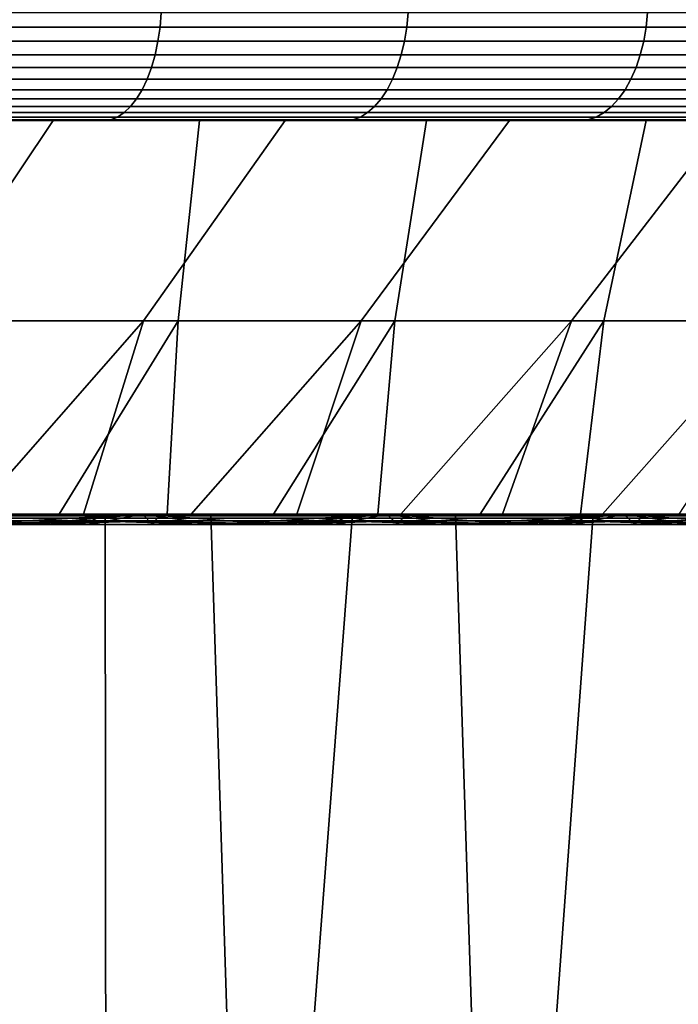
# Model space of a CAD drawing. Header units: metres. Extents: x -244 to 24, y -123 to 0.
# Tile 80 of 146: x 10.5 to 13.18, y -111.09 to -107.09. Entities that reach past the tile are written whole.
import ezdxf

# ---------------------------------------------------------------- set-up
doc = ezdxf.new("R2010")
doc.units = ezdxf.units.M
doc.layers.add('solid_10_231_103_000', color=7, linetype='CONTINUOUS')

msp = doc.modelspace()

# ---------------------------------------------------------------- linework, layer by layer
at = {"layer": 'solid_10_231_103_000'}
for points in [[(11.076105, -107.060265, 20.721935), (10.045986, -107.060265, 21.240454), (10.041327, -107.119713, 21.2306), (11.070968, -107.119713, 20.712324)], [(10.045986, -107.060265, -21.240454), (11.076105, -107.060265, -20.721935), (11.070968, -107.119713, -20.712324), (10.041327, -107.119713, -21.2306)], [(12.07954, -107.060265, 20.153496), (11.076105, -107.060265, 20.721935), (11.070968, -107.119713, 20.712324), (12.073937, -107.119713, 20.144148)], [(11.076105, -107.060265, -20.721935), (12.07954, -107.060265, -20.153496), (12.073937, -107.119713, -20.144148), (11.070968, -107.119713, -20.712324)], [(13.053875, -107.060265, 19.536505), (12.07954, -107.060265, 20.153496), (12.073937, -107.119713, 20.144148), (13.04782, -107.119713, 19.527443)], [(12.07954, -107.060265, -20.153496), (13.053875, -107.060265, -19.536505), (13.04782, -107.119713, -19.527443), (12.073937, -107.119713, -20.144148)], [(13.996762, -107.060265, 18.872448), (13.053875, -107.060265, 19.536505), (13.04782, -107.119713, 19.527443), (13.99027, -107.119713, 18.863695)], [(13.053875, -107.060265, -19.536505), (13.996762, -107.060265, -18.872448), (13.99027, -107.119713, -18.863695), (13.04782, -107.119713, -19.527443)], [(11.070968, -107.119713, 20.712324), (10.041327, -107.119713, 21.2306), (10.033634, -107.177414, 21.214336), (11.062487, -107.177414, 20.696457)], [(10.041327, -107.119713, -21.2306), (11.070968, -107.119713, -20.712324), (11.062487, -107.177414, -20.696457), (10.033634, -107.177414, -21.214336)], [(12.073937, -107.119713, 20.144148), (11.070968, -107.119713, 20.712324), (11.062487, -107.177414, 20.696457), (12.064689, -107.177414, 20.128716)], [(11.070968, -107.119713, -20.712324), (12.073937, -107.119713, -20.144148), (12.064689, -107.177414, -20.128716), (11.062487, -107.177414, -20.696457)], [(13.04782, -107.119713, 19.527443), (12.073937, -107.119713, 20.144148), (12.064689, -107.177414, 20.128716), (13.037826, -107.177414, 19.512484)], [(12.073937, -107.119713, -20.144148), (13.04782, -107.119713, -19.527443), (13.037826, -107.177414, -19.512484), (12.064689, -107.177414, -20.128716)], [(13.99027, -107.119713, 18.863695), (13.04782, -107.119713, 19.527443), (13.037826, -107.177414, 19.512484), (13.979552, -107.177414, 18.849245)], [(13.04782, -107.119713, -19.527443), (13.99027, -107.119713, -18.863695), (13.979552, -107.177414, -18.849245), (13.037826, -107.177414, -19.512484)], [(11.062487, -107.177414, 20.696457), (10.033634, -107.177414, 21.214336), (10.023022, -107.232521, 21.191898), (11.050786, -107.232521, 20.674566)], [(10.033634, -107.177414, -21.214336), (11.062487, -107.177414, -20.696457), (11.050786, -107.232521, -20.674566), (10.023022, -107.232521, -21.191898)], [(12.064689, -107.177414, 20.128716), (11.062487, -107.177414, 20.696457), (11.050786, -107.232521, 20.674566), (12.051928, -107.232521, 20.107426)], [(11.062487, -107.177414, -20.696457), (12.064689, -107.177414, -20.128716), (12.051928, -107.232521, -20.107426), (11.050786, -107.232521, -20.674566)], [(13.037826, -107.177414, 19.512484), (12.064689, -107.177414, 20.128716), (12.051928, -107.232521, 20.107426), (13.024035, -107.232521, 19.491846)], [(12.064689, -107.177414, -20.128716), (13.037826, -107.177414, -19.512484), (13.024035, -107.232521, -19.491846), (12.051928, -107.232521, -20.107426)], [(13.979552, -107.177414, 18.849245), (13.037826, -107.177414, 19.512484), (13.024035, -107.232521, 19.491846), (13.964767, -107.232521, 18.829308)], [(13.037826, -107.177414, -19.512484), (13.979552, -107.177414, -18.849245), (13.964767, -107.232521, -18.829308), (13.024035, -107.232521, -19.491846)], [(11.050786, -107.232521, 20.674566), (10.023022, -107.232521, 21.191898), (10.009644, -107.284233, 21.163614), (11.036036, -107.284233, 20.646971)], [(10.023022, -107.232521, -21.191898), (11.050786, -107.232521, -20.674566), (11.036036, -107.284233, -20.646971), (10.009644, -107.284233, -21.163614)], [(12.051928, -107.232521, 20.107426), (11.050786, -107.232521, 20.674566), (11.036036, -107.284233, 20.646971), (12.035842, -107.284233, 20.080589)], [(11.050786, -107.232521, -20.674566), (12.051928, -107.232521, -20.107426), (12.035842, -107.284233, -20.080589), (11.036036, -107.284233, -20.646971)], [(13.024035, -107.232521, 19.491846), (12.051928, -107.232521, 20.107426), (12.035842, -107.284233, 20.080589), (13.006652, -107.284233, 19.46583)], [(12.051928, -107.232521, -20.107426), (13.024035, -107.232521, -19.491846), (13.006652, -107.284233, -19.46583), (12.035842, -107.284233, -20.080589)], [(13.964767, -107.232521, 18.829308), (13.024035, -107.232521, 19.491846), (13.006652, -107.284233, 19.46583), (13.946128, -107.284233, 18.804176)], [(13.024035, -107.232521, -19.491846), (13.964767, -107.232521, -18.829308), (13.946128, -107.284233, -18.804176), (13.006652, -107.284233, -19.46583)], [(11.036036, -107.284233, 20.646971), (10.009644, -107.284233, 21.163614), (9.993696, -107.331787, 21.129896), (11.018454, -107.331787, 20.614077)], [(10.009644, -107.284233, -21.163614), (11.036036, -107.284233, -20.646971), (11.018454, -107.331787, -20.614077), (9.993696, -107.331787, -21.129896)], [(12.035842, -107.284233, 20.080589), (11.036036, -107.284233, 20.646971), (11.018454, -107.331787, 20.614077), (12.016665, -107.331787, 20.048595)], [(11.036036, -107.284233, -20.646971), (12.035842, -107.284233, -20.080589), (12.016665, -107.331787, -20.048595), (11.018454, -107.331787, -20.614077)], [(13.006652, -107.284233, 19.46583), (12.035842, -107.284233, 20.080589), (12.016665, -107.331787, 20.048595), (12.985929, -107.331787, 19.434816)], [(12.035842, -107.284233, -20.080589), (13.006652, -107.284233, -19.46583), (12.985929, -107.331787, -19.434816), (12.016665, -107.331787, -20.048595)], [(13.946128, -107.284233, 18.804176), (13.006652, -107.284233, 19.46583), (12.985929, -107.331787, 19.434816), (13.923908, -107.331787, 18.774218)], [(13.006652, -107.284233, -19.46583), (13.946128, -107.284233, -18.804176), (13.923908, -107.331787, -18.774218), (12.985929, -107.331787, -19.434816)], [(11.018454, -107.331787, 20.614077), (9.993696, -107.331787, 21.129896), (9.975411, -107.374496, 21.091236), (10.998294, -107.374496, 20.576361)], [(9.993696, -107.331787, -21.129896), (11.018454, -107.331787, -20.614077), (10.998294, -107.374496, -20.576361), (9.975411, -107.374496, -21.091236)], [(12.016665, -107.331787, 20.048595), (11.018454, -107.331787, 20.614077), (10.998294, -107.374496, 20.576361), (11.99468, -107.374496, 20.011915)], [(11.018454, -107.331787, -20.614077), (12.016665, -107.331787, -20.048595), (11.99468, -107.374496, -20.011915), (10.998294, -107.374496, -20.576361)], [(12.985929, -107.331787, 19.434816), (12.016665, -107.331787, 20.048595), (11.99468, -107.374496, 20.011915), (12.962171, -107.374496, 19.399258)], [(12.016665, -107.331787, -20.048595), (12.985929, -107.331787, -19.434816), (12.962171, -107.374496, -19.399258), (11.99468, -107.374496, -20.011915)], [(13.923908, -107.331787, 18.774218), (12.985929, -107.331787, 19.434816), (12.962171, -107.374496, 19.399258), (13.898433, -107.374496, 18.739868)], [(12.985929, -107.331787, -19.434816), (13.923908, -107.331787, -18.774218), (13.898433, -107.374496, -18.739868), (12.962171, -107.374496, -19.399258)], [(10.998294, -107.374496, 20.576361), (9.975411, -107.374496, 21.091236), (9.955058, -107.411736, 21.048201), (10.975853, -107.411736, 20.534376)], [(9.975411, -107.374496, -21.091236), (10.998294, -107.374496, -20.576361), (10.975853, -107.411736, -20.534376), (9.955058, -107.411736, -21.048201)], [(11.99468, -107.374496, 20.011915), (10.998294, -107.374496, 20.576361), (10.975853, -107.411736, 20.534376), (11.970206, -107.411736, 19.971083)], [(10.998294, -107.374496, -20.576361), (11.99468, -107.374496, -20.011915), (11.970206, -107.411736, -19.971083), (10.975853, -107.411736, -20.534376)], [(12.962171, -107.374496, 19.399258), (11.99468, -107.374496, 20.011915), (11.970206, -107.411736, 19.971083), (12.935721, -107.411736, 19.359676)], [(11.99468, -107.374496, -20.011915), (12.962171, -107.374496, -19.399258), (12.935721, -107.411736, -19.359676), (11.970206, -107.411736, -19.971083)], [(13.898433, -107.374496, 18.739868), (12.962171, -107.374496, 19.399258), (12.935721, -107.411736, 19.359676), (13.870074, -107.411736, 18.70163)], [(12.962171, -107.374496, -19.399258), (13.898433, -107.374496, -18.739868), (13.870074, -107.411736, -18.70163), (12.935721, -107.411736, -19.359676)], [(10.975853, -107.411736, 20.534376), (9.955058, -107.411736, 21.048201), (9.932932, -107.442955, 21.001419), (10.951458, -107.442955, 20.488737)], [(9.955058, -107.411736, -21.048201), (10.975853, -107.411736, -20.534376), (10.951458, -107.442955, -20.488737), (9.932932, -107.442955, -21.001419)], [(11.970206, -107.411736, 19.971083), (10.975853, -107.411736, 20.534376), (10.951458, -107.442955, 20.488737), (11.943601, -107.442955, 19.926695)], [(10.975853, -107.411736, -20.534376), (11.970206, -107.411736, -19.971083), (11.943601, -107.442955, -19.926695), (10.951458, -107.442955, -20.488737)], [(12.935721, -107.411736, 19.359676), (11.970206, -107.411736, 19.971083), (11.943601, -107.442955, 19.926695), (12.906971, -107.442955, 19.316647)], [(11.970206, -107.411736, -19.971083), (12.935721, -107.411736, -19.359676), (12.906971, -107.442955, -19.316647), (11.943601, -107.442955, -19.926695)], [(13.870074, -107.411736, 18.70163), (12.935721, -107.411736, 19.359676), (12.906971, -107.442955, 19.316647), (13.839247, -107.442955, 18.660065)], [(12.935721, -107.411736, -19.359676), (13.870074, -107.411736, -18.70163), (13.839247, -107.442955, -18.660065), (12.906971, -107.442955, -19.316647)], [(10.951458, -107.442955, 20.488737), (9.932932, -107.442955, 21.001419), (9.909356, -107.467697, 20.951574), (10.925465, -107.467697, 20.440107)], [(9.932932, -107.442955, -21.001419), (10.951458, -107.442955, -20.488737), (10.925465, -107.467697, -20.440107), (9.909356, -107.467697, -20.951574)], [(11.943601, -107.442955, 19.926695), (10.951458, -107.442955, 20.488737), (10.925465, -107.467697, 20.440107), (11.915254, -107.467697, 19.879398)], [(10.951458, -107.442955, -20.488737), (11.943601, -107.442955, -19.926695), (11.915254, -107.467697, -19.879398), (10.925465, -107.467697, -20.440107)], [(12.906971, -107.442955, 19.316647), (11.943601, -107.442955, 19.926695), (11.915254, -107.467697, 19.879398), (12.876337, -107.467697, 19.2708)], [(11.943601, -107.442955, -19.926695), (12.906971, -107.442955, -19.316647), (12.876337, -107.467697, -19.2708), (11.915254, -107.467697, -19.879398)], [(13.839247, -107.442955, 18.660065), (12.906971, -107.442955, 19.316647), (12.876337, -107.467697, 19.2708), (13.8064, -107.467697, 18.615776)], [(12.906971, -107.442955, -19.316647), (13.839247, -107.442955, -18.660065), (13.8064, -107.467697, -18.615776), (12.876337, -107.467697, -19.2708)], [(7.828489, -107.5, -20.167002), (7.328427, -107.5, -20.354036), (10.493796, -107.5, -20.466541), (11.501198, -107.5, -19.917892)], [(8.672872, -107.5, 19.818535), (11.501254, -107.5, 19.91786), (10.493855, -107.5, 20.466511), (7.655621, -107.5, 20.233248)], [(8.323476, -107.5, -19.967789), (7.828489, -107.5, -20.167002), (11.501198, -107.5, -19.917892)], [(8.813695, -107.5, -19.756292), (8.323476, -107.5, -19.967789), (11.501198, -107.5, -19.917892)], [(8.672872, -107.5, 19.818535), (9.667408, -107.5, 19.352873), (11.501254, -107.5, 19.91786)], [(9.299145, -107.5, -19.532513), (8.813695, -107.5, -19.756292), (11.501198, -107.5, -19.917892), (12.479964, -107.5, -19.319668)], [(9.150393, -108.314186, 18.798605), (10.089999, -108.314186, 18.311449), (10.636972, -107.5, 18.8374), (9.667408, -107.5, 19.352873)], [(10.278639, -107.5, -19.035297), (9.299145, -107.5, -19.532513), (12.479964, -107.5, -19.319668)], [(10.636972, -107.5, 18.8374), (12.48002, -107.5, 19.319632), (11.501254, -107.5, 19.91786), (9.667408, -107.5, 19.352873)], [(10.898254, -107.485619, 20.3892), (9.884677, -107.485619, 20.899393), (9.859253, -107.496437, 20.84564), (10.870224, -107.496437, 20.33676)], [(9.884677, -107.485619, -20.899393), (10.898254, -107.485619, -20.3892), (10.870224, -107.496437, -20.33676), (9.859253, -107.496437, -20.84564)], [(10.870224, -107.496437, 20.33676), (9.859253, -107.496437, 20.84564), (10.493855, -107.5, 20.466511)], [(9.859253, -107.496437, -20.84564), (10.870224, -107.496437, -20.33676), (10.493796, -107.5, -20.466541)], [(10.925465, -107.467697, 20.440107), (9.909356, -107.467697, 20.951574), (9.884677, -107.485619, 20.899393), (10.898254, -107.485619, 20.3892)], [(9.909356, -107.467697, -20.951574), (10.925465, -107.467697, -20.440107), (10.898254, -107.485619, -20.3892), (9.884677, -107.485619, -20.899393)], [(10.089999, -108.314186, 18.311449), (11.003748, -108.314186, 17.777367), (11.579518, -107.5, 18.273144), (10.636972, -107.5, 18.8374)], [(11.14491, -108.314186, -17.689213), (10.235441, -108.314186, -18.230551), (10.278639, -107.5, -19.035297), (11.230874, -107.5, -18.489454)], [(11.230874, -107.5, -18.489454), (10.278639, -107.5, -19.035297), (12.479964, -107.5, -19.319668), (13.427364, -107.5, -18.673653)], [(10.870224, -107.496437, -20.33676), (11.501198, -107.5, -19.917892), (10.493796, -107.5, -20.466541)], [(10.870224, -107.496437, 20.33676), (10.493855, -107.5, 20.466511), (11.501254, -107.5, 19.91786)], [(11.579518, -107.5, 18.273144), (13.427418, -107.5, 18.673616), (12.48002, -107.5, 19.319632), (10.636972, -107.5, 18.8374)], [(11.885578, -107.485619, 19.829889), (10.898254, -107.485619, 20.3892), (10.870224, -107.496437, 20.33676), (11.855008, -107.496437, 19.778887)], [(10.898254, -107.485619, -20.3892), (11.885578, -107.485619, -19.829889), (11.855008, -107.496437, -19.778887), (10.870224, -107.496437, -20.33676)], [(11.855008, -107.496437, 19.778887), (10.870224, -107.496437, 20.33676), (11.501254, -107.5, 19.91786)], [(10.870224, -107.496437, -20.33676), (11.855008, -107.496437, -19.778887), (11.501198, -107.5, -19.917892)], [(11.915254, -107.467697, 19.879398), (10.925465, -107.467697, 20.440107), (10.898254, -107.485619, 20.3892), (11.885578, -107.485619, 19.829889)], [(10.925465, -107.467697, -20.440107), (11.915254, -107.467697, -19.879398), (11.885578, -107.485619, -19.829889), (10.898254, -107.485619, -20.3892)], [(11.003748, -108.314186, 17.777367), (11.889297, -108.314186, 17.197729), (12.491895, -107.5, 17.661964), (11.579518, -107.5, 18.273144)], [(12.025817, -108.314186, -17.102543), (11.14491, -108.314186, -17.689213), (11.230874, -107.5, -18.489454), (12.15487, -107.5, -17.895594)], [(12.15487, -107.5, -17.895594), (11.230874, -107.5, -18.489454), (13.427364, -107.5, -18.673653), (14.341912, -107.5, -17.980804)], [(11.855008, -107.496437, -19.778887), (12.479964, -107.5, -19.319668), (11.501198, -107.5, -19.917892)], [(11.855008, -107.496437, 19.778887), (11.501254, -107.5, 19.91786), (12.48002, -107.5, 19.319632)], [(12.491895, -107.5, 17.661964), (14.341963, -107.5, 17.980764), (13.427418, -107.5, 18.673616), (11.579518, -107.5, 18.273144)], [(12.844268, -107.485619, 19.222805), (11.885578, -107.485619, 19.829889), (11.855008, -107.496437, 19.778887), (12.811233, -107.496437, 19.173365)], [(11.885578, -107.485619, -19.829889), (12.844268, -107.485619, -19.222805), (12.811233, -107.496437, -19.173365), (11.855008, -107.496437, -19.778887)], [(12.811233, -107.496437, 19.173365), (11.855008, -107.496437, 19.778887), (12.48002, -107.5, 19.319632)], [(11.855008, -107.496437, -19.778887), (12.811233, -107.496437, -19.173365), (12.479964, -107.5, -19.319668)], [(12.876337, -107.467697, 19.2708), (11.915254, -107.467697, 19.879398), (11.885578, -107.485619, 19.829889), (12.844268, -107.485619, 19.222805)], [(11.915254, -107.467697, -19.879398), (12.876337, -107.467697, -19.2708), (12.844268, -107.485619, -19.222805), (11.885578, -107.485619, -19.829889)], [(11.889297, -108.314186, 17.197729), (12.744379, -108.314186, 16.574017), (13.372015, -107.5, 17.005352), (12.491895, -107.5, 17.661964)], [(12.875907, -108.314186, -16.472046), (12.025817, -108.314186, -17.102543), (12.15487, -107.5, -17.895594), (13.047525, -107.5, -17.255569)], [(13.047525, -107.5, -17.255569), (12.15487, -107.5, -17.895594), (14.341912, -107.5, -17.980804), (15.220331, -107.5, -17.243563)], [(12.811233, -107.496437, -19.173365), (13.427364, -107.5, -18.673653), (12.479964, -107.5, -19.319668)], [(12.811233, -107.496437, 19.173365), (12.48002, -107.5, 19.319632), (13.427418, -107.5, 18.673616)], [(13.372015, -107.5, 17.005352), (15.22038, -107.5, 17.243521), (14.341963, -107.5, 17.980764), (12.491895, -107.5, 17.661964)], [(12.744379, -108.314186, 16.574017), (13.566801, -108.314186, 15.907833), (14.21803, -107.5, 16.304621), (13.372015, -107.5, 17.005352)], [(13.772015, -107.485619, 18.569412), (12.844268, -107.485619, 19.222805), (12.811233, -107.496437, 19.173365), (13.736593, -107.496437, 18.521652)], [(12.844268, -107.485619, -19.222805), (13.772015, -107.485619, -18.569412), (13.736593, -107.496437, -18.521652), (12.811233, -107.496437, -19.173365)], [(13.736593, -107.496437, 18.521652), (12.811233, -107.496437, 19.173365), (13.427418, -107.5, 18.673616)], [(12.811233, -107.496437, -19.173365), (13.736593, -107.496437, -18.521652), (13.427364, -107.5, -18.673653)], [(13.8064, -107.467697, 18.615776), (12.876337, -107.467697, 19.2708), (12.844268, -107.485619, 19.222805), (13.772015, -107.485619, 18.569412)], [(12.876337, -107.467697, -19.2708), (13.8064, -107.467697, -18.615776), (13.772015, -107.485619, -18.569412), (12.844268, -107.485619, -19.222805)], [(13.693, -108.314186, -15.799335), (12.875907, -108.314186, -16.472046), (13.047525, -107.5, -17.255569), (13.90627, -107.5, -16.571306)], [(13.90627, -107.5, -16.571306), (13.047525, -107.5, -17.255569), (15.220331, -107.5, -17.243563)], [(11.003748, -108.314186, 17.777367), (10.089999, -108.314186, 18.311449), (9.862604, -109.099998, 17.57239), (10.314417, -109.099998, 17.311045)], [(10.235441, -108.314186, -18.230551), (11.14491, -108.314186, -17.689213), (10.661311, -109.099998, -17.099596), (10.215197, -109.099998, -17.369789)], [(11.003748, -108.314186, 17.777367), (10.314417, -109.099998, 17.311045), (10.759562, -109.099998, 17.037937)], [(11.14491, -108.314186, -17.689213), (11.100718, -109.099998, -16.817648), (10.661311, -109.099998, -17.099596)], [(11.889297, -108.314186, 17.197729), (11.003748, -108.314186, 17.777367), (10.759562, -109.099998, 17.037937), (11.197178, -109.099998, 16.753597)], [(11.14491, -108.314186, -17.689213), (12.025817, -108.314186, -17.102543), (11.532804, -109.099998, -16.524345), (11.100718, -109.099998, -16.817648)], [(11.889297, -108.314186, 17.197729), (11.197178, -109.099998, 16.753597), (11.627441, -109.099998, 16.457884)], [(12.025817, -108.314186, -17.102543), (11.956818, -109.099998, -16.220179), (11.532804, -109.099998, -16.524345)], [(12.744379, -108.314186, 16.574017), (11.889297, -108.314186, 17.197729), (11.627441, -109.099998, 16.457884), (12.050014, -109.099998, 16.151062)], [(12.025817, -108.314186, -17.102543), (12.875907, -108.314186, -16.472046), (12.373091, -109.099998, -15.904904), (11.956818, -109.099998, -16.220179)], [(12.744379, -108.314186, 16.574017), (12.050014, -109.099998, 16.151062), (12.464184, -109.099998, 15.833629)], [(12.875907, -108.314186, -16.472046), (12.781019, -109.099998, -15.579002), (12.373091, -109.099998, -15.904904)], [(13.566801, -108.314186, 15.907833), (12.744379, -108.314186, 16.574017), (12.464184, -109.099998, 15.833629), (12.870261, -109.099998, 15.505344)], [(12.875907, -108.314186, -16.472046), (13.693, -108.314186, -15.799335), (13.180144, -109.099998, -15.242813), (12.781019, -109.099998, -15.579002)], [(13.566801, -108.314186, 15.907833), (12.870261, -109.099998, 15.505344), (13.267683, -109.099998, 15.166685)], [(10.669152, -122.099998, -20.882328), (9.618117, -122.099998, -21.386778), (9.208797, -109.099998, -21.566195), (10.255117, -109.099998, -21.088747)], [(10.506856, -109.099998, 20.598438), (9.471716, -109.099998, 21.094454), (9.814645, -109.099998, 21.297304), (10.847617, -109.099998, 20.790182)], [(10.056193, -109.101753, 20.792818), (9.471716, -109.099998, 21.094454), (10.506856, -109.099998, 20.598438)], [(10.786237, -109.099998, -20.453529), (11.277349, -109.099998, -20.560219), (10.255117, -109.099998, -21.088747), (9.758151, -109.099998, -20.963501)], [(9.811919, -109.101753, -20.909199), (10.786237, -109.099998, -20.453529), (9.758151, -109.099998, -20.963501)], [(10.827703, -109.107018, -20.372177), (9.794778, -109.107018, -20.888443), (9.779382, -109.115685, -20.867895), (10.811383, -109.115685, -20.352379)], [(10.845752, -109.101753, -20.392107), (9.811919, -109.101753, -20.909199), (9.794778, -109.107018, -20.888443), (10.827703, -109.107018, -20.372177)], [(10.845752, -109.101753, -20.392107), (10.786237, -109.099998, -20.453529), (9.811919, -109.101753, -20.909199)], [(9.814645, -122.099998, 21.297304), (10.860991, -122.099998, 20.783199), (10.847617, -109.099998, 20.790182), (9.814645, -109.099998, 21.297304)], [(10.999848, -109.099998, 20.199091), (10.314417, -109.099998, 17.311045), (9.862604, -109.099998, 17.57239), (9.979421, -109.099998, 20.722223)], [(9.979421, -109.099998, 20.722223), (10.016795, -109.142578, 20.704197), (10.531652, -109.142578, 20.447109)], [(9.979421, -109.099998, 20.722223), (10.531652, -109.142578, 20.447109), (10.999848, -109.099998, 20.199091)], [(10.999852, -109.099998, -20.199091), (9.979424, -109.099998, -20.722221), (10.215197, -109.099998, -17.369789), (10.661311, -109.099998, -17.099596)], [(10.999852, -109.099998, -20.199091), (10.272087, -109.142578, -20.578732), (9.979424, -109.099998, -20.722221)], [(10.045848, -109.107018, 20.768864), (11.072475, -109.107018, 20.240183), (11.061257, -109.115685, 20.217663), (10.035684, -109.115685, 20.745852)], [(10.056193, -109.101753, 20.792818), (11.083898, -109.101753, 20.263651), (11.072475, -109.107018, 20.240183), (10.045848, -109.107018, 20.768864)], [(10.056193, -109.101753, 20.792818), (10.506856, -109.099998, 20.598438), (11.083898, -109.101753, 20.263651)], [(11.693817, -122.099998, -20.326267), (10.669152, -122.099998, -20.882328), (10.255117, -109.099998, -21.088747), (11.277349, -109.099998, -20.560219)], [(10.999852, -109.099998, -20.199091), (10.784251, -109.142578, -20.315016), (10.272087, -109.142578, -20.578732)], [(10.999848, -109.099998, 20.199091), (10.759562, -109.099998, 17.037937), (10.314417, -109.099998, 17.311045)], [(11.516402, -109.099998, 20.051493), (10.506856, -109.099998, 20.598438), (10.847617, -109.099998, 20.790182), (11.854098, -109.099998, 20.233183)], [(11.083898, -109.101753, 20.263651), (10.506856, -109.099998, 20.598438), (11.516402, -109.099998, 20.051493)], [(10.999848, -109.099998, 20.199091), (10.531652, -109.142578, 20.447109), (11.040179, -109.142578, 20.177076)], [(10.999852, -109.099998, -20.199091), (10.661311, -109.099998, -17.099596), (11.100718, -109.099998, -16.817648)], [(11.992898, -109.099998, 19.625759), (11.197178, -109.099998, 16.753597), (10.759562, -109.099998, 17.037937), (10.999848, -109.099998, 20.199091)], [(10.999852, -109.099998, -20.199091), (11.289426, -109.142578, -20.038683), (10.784251, -109.142578, -20.315016)], [(11.787471, -109.099998, -19.893343), (12.27227, -109.099998, -19.982336), (11.277349, -109.099998, -20.560219), (10.786237, -109.099998, -20.453529)], [(10.845752, -109.101753, -20.392107), (11.787471, -109.099998, -19.893343), (10.786237, -109.099998, -20.453529)], [(11.833503, -109.107018, -19.804873), (10.827703, -109.107018, -20.372177), (10.811383, -109.115685, -20.352379), (11.816296, -109.115685, -19.785866)], [(11.852419, -109.101753, -19.823936), (10.845752, -109.101753, -20.392107), (10.827703, -109.107018, -20.372177), (11.833503, -109.107018, -19.804873)], [(11.852419, -109.101753, -19.823936), (11.787471, -109.099998, -19.893343), (10.845752, -109.101753, -20.392107)], [(10.860991, -122.099998, 20.783199), (11.854098, -109.099998, 20.233183), (10.847617, -109.099998, 20.790182)], [(10.860991, -122.099998, 20.783199), (11.880491, -122.099998, 20.217724), (12.83245, -109.099998, 19.627298), (11.854098, -109.099998, 20.233183)], [(10.999848, -109.099998, 20.199091), (11.040179, -109.142578, 20.177076), (11.542002, -109.142578, 19.894274)], [(10.999848, -109.099998, 20.199091), (11.542002, -109.142578, 19.894274), (11.992898, -109.099998, 19.625759)], [(10.999852, -109.099998, -20.199091), (11.100718, -109.099998, -16.817648), (11.532804, -109.099998, -16.524345)], [(11.992902, -109.099998, -19.625757), (10.999852, -109.099998, -20.199091), (11.532804, -109.099998, -16.524345), (11.956818, -109.099998, -16.220179)], [(11.992902, -109.099998, -19.625757), (11.289426, -109.142578, -20.038683), (10.999852, -109.099998, -20.199091)], [(11.072475, -109.107018, 20.240183), (12.071363, -109.107018, 19.660797), (12.059114, -109.115685, 19.638815), (11.061257, -109.115685, 20.217663)], [(11.083898, -109.101753, 20.263651), (12.083839, -109.101753, 19.683727), (12.071363, -109.107018, 19.660797), (11.072475, -109.107018, 20.240183)], [(11.083898, -109.101753, 20.263651), (11.516402, -109.099998, 20.051493), (12.083839, -109.101753, 19.683727)], [(11.992898, -109.099998, 19.625759), (11.627441, -109.099998, 16.457884), (11.197178, -109.099998, 16.753597)], [(12.689579, -122.099998, -19.719965), (11.693817, -122.099998, -20.326267), (11.277349, -109.099998, -20.560219), (12.27227, -109.099998, -19.982336)], [(11.992902, -109.099998, -19.625757), (11.787245, -109.142578, -19.749958), (11.289426, -109.142578, -20.038683)], [(12.497376, -109.099998, 19.455206), (11.516402, -109.099998, 20.051493), (11.854098, -109.099998, 20.233183), (12.83245, -109.099998, 19.627298)], [(12.083839, -109.101753, 19.683727), (11.516402, -109.099998, 20.051493), (12.497376, -109.099998, 19.455206)], [(11.992898, -109.099998, 19.625759), (11.542002, -109.142578, 19.894274), (12.036543, -109.142578, 19.59902)], [(12.956527, -109.099998, 19.003342), (12.050014, -109.099998, 16.151062), (11.627441, -109.099998, 16.457884), (11.992898, -109.099998, 19.625759)], [(11.992902, -109.099998, -19.625757), (12.277675, -109.142578, -19.448874), (11.787245, -109.142578, -19.749958)], [(12.759979, -109.099998, -19.284002), (13.2375, -109.099998, -19.356421), (12.27227, -109.099998, -19.982336), (11.787471, -109.099998, -19.893343)], [(11.852419, -109.101753, -19.823936), (12.759979, -109.099998, -19.284002), (11.787471, -109.099998, -19.893343)], [(12.809656, -109.107018, -19.18795), (11.833503, -109.107018, -19.804873), (11.816296, -109.115685, -19.785866), (12.791599, -109.115685, -19.169775)], [(12.829399, -109.101753, -19.206116), (11.852419, -109.101753, -19.823936), (11.833503, -109.107018, -19.804873), (12.809656, -109.107018, -19.18795)], [(12.829399, -109.101753, -19.206116), (12.759979, -109.099998, -19.284002), (11.852419, -109.101753, -19.823936)], [(11.880491, -122.099998, 20.217724), (12.870628, -122.099998, 19.60228), (13.77938, -109.099998, 18.974493), (12.83245, -109.099998, 19.627298)], [(11.992902, -109.099998, -19.625757), (11.956818, -109.099998, -16.220179), (12.373091, -109.099998, -15.904904)], [(11.992898, -109.099998, 19.625759), (12.036543, -109.142578, 19.59902), (12.523296, -109.142578, 19.29163)], [(11.992898, -109.099998, 19.625759), (12.523296, -109.142578, 19.29163), (12.956527, -109.099998, 19.003342)], [(12.956531, -109.099998, -19.00334), (11.992902, -109.099998, -19.625757), (12.373091, -109.099998, -15.904904), (12.781019, -109.099998, -15.579002)], [(12.956531, -109.099998, -19.00334), (12.277675, -109.142578, -19.448874), (11.992902, -109.099998, -19.625757)], [(12.956527, -109.099998, 19.003342), (12.464184, -109.099998, 15.833629), (12.050014, -109.099998, 16.151062)], [(12.071363, -109.107018, 19.660797), (13.040009, -109.107018, 19.032154), (13.026755, -109.115685, 19.010759), (12.059114, -109.115685, 19.638815)], [(12.083839, -109.101753, 19.683727), (13.053514, -109.101753, 19.054502), (13.040009, -109.107018, 19.032154), (12.071363, -109.107018, 19.660797)], [(12.083839, -109.101753, 19.683727), (12.497376, -109.099998, 19.455206), (13.053514, -109.101753, 19.054502)], [(13.653977, -122.099998, -19.064924), (12.689579, -122.099998, -19.719965), (12.27227, -109.099998, -19.982336), (13.2375, -109.099998, -19.356421)], [(12.956531, -109.099998, -19.00334), (12.760666, -109.142578, -19.135448), (12.277675, -109.142578, -19.448874)], [(12.956527, -109.099998, 19.003342), (12.870261, -109.099998, 15.505344), (12.464184, -109.099998, 15.833629)], [(13.447404, -109.099998, 18.811081), (12.497376, -109.099998, 19.455206), (12.83245, -109.099998, 19.627298), (13.77938, -109.099998, 18.974493)], [(13.053514, -109.101753, 19.054502), (12.497376, -109.099998, 19.455206), (13.447404, -109.099998, 18.811081)], [(12.956527, -109.099998, 19.003342), (12.523296, -109.142578, 19.29163), (13.002076, -109.142578, 18.972242)], [(13.701554, -109.099998, -18.626783), (14.171012, -109.099998, -18.683802), (13.2375, -109.099998, -19.356421), (12.759979, -109.099998, -19.284002)], [(12.829399, -109.101753, -19.206116), (13.701554, -109.099998, -18.626783), (12.759979, -109.099998, -19.284002)], [(12.956531, -109.099998, -19.00334), (13.235865, -109.142578, -18.809887), (12.760666, -109.142578, -19.135448)], [(12.956531, -109.099998, -19.00334), (12.781019, -109.099998, -15.579002), (13.180144, -109.099998, -15.242813)], [(13.753717, -109.107018, -18.522959), (12.809656, -109.107018, -19.18795), (12.791599, -109.115685, -19.169775), (13.734851, -109.115685, -18.505651)], [(13.774245, -109.101753, -18.540186), (12.829399, -109.101753, -19.206116), (12.809656, -109.107018, -19.18795), (13.753717, -109.107018, -18.522959)], [(13.774245, -109.101753, -18.540186), (13.701554, -109.099998, -18.626783), (12.829399, -109.101753, -19.206116)], [(13.887605, -109.099998, 18.333977), (13.267683, -109.099998, 15.166685), (12.870261, -109.099998, 15.505344), (12.956527, -109.099998, 19.003342)], [(12.870628, -122.099998, 19.60228), (13.828955, -122.099998, 18.938385), (14.693558, -109.099998, 18.275673), (13.77938, -109.099998, 18.974493)], [(12.956527, -109.099998, 19.003342), (13.002076, -109.142578, 18.972242), (13.472789, -109.142578, 18.640921)], [(12.956527, -109.099998, 19.003342), (13.472789, -109.142578, 18.640921), (13.887605, -109.099998, 18.333977)], [(13.887609, -109.099998, -18.333975), (12.956531, -109.099998, -19.00334), (13.180144, -109.099998, -15.242813), (13.57072, -109.099998, -14.896139)], [(13.887609, -109.099998, -18.333975), (13.235865, -109.142578, -18.809887), (12.956531, -109.099998, -19.00334)], [(13.040009, -109.107018, 19.032154), (13.975986, -109.107018, 18.355831), (13.961756, -109.115685, 18.335068), (13.026755, -109.115685, 19.010759)], [(13.053514, -109.101753, 19.054502), (13.990495, -109.101753, 18.37755), (13.975986, -109.107018, 18.355831), (13.040009, -109.107018, 19.032154)], [(13.053514, -109.101753, 19.054502), (13.447404, -109.099998, 18.811081), (13.990495, -109.101753, 18.37755)], [(10.811383, -109.115685, -20.352379), (9.779382, -109.115685, -20.867895), (9.765682, -109.127617, -20.848064), (10.796774, -109.127617, -20.333225)], [(9.765682, -109.127617, -20.848064), (10.272087, -109.142578, -20.578732), (10.784251, -109.142578, -20.315016)], [(10.796774, -109.127617, -20.333225), (9.765682, -109.127617, -20.848064), (10.784251, -109.142578, -20.315016)], [(11.050497, -109.127617, 20.196457), (10.531652, -109.142578, 20.447109), (10.016795, -109.142578, 20.704197)], [(10.025931, -109.127617, 20.724165), (11.050497, -109.127617, 20.196457), (10.016795, -109.142578, 20.704197)], [(10.035684, -109.115685, 20.745852), (11.061257, -109.115685, 20.217663), (11.050497, -109.127617, 20.196457), (10.025931, -109.127617, 20.724165)], [(11.050497, -109.127617, 20.196457), (11.040179, -109.142578, 20.177076), (10.531652, -109.142578, 20.447109)], [(10.796774, -109.127617, -20.333225), (10.784251, -109.142578, -20.315016), (11.289426, -109.142578, -20.038683)], [(11.816296, -109.115685, -19.785866), (10.811383, -109.115685, -20.352379), (10.796774, -109.127617, -20.333225), (11.80081, -109.127617, -19.767429)], [(10.796774, -109.127617, -20.333225), (11.289426, -109.142578, -20.038683), (11.787245, -109.142578, -19.749958)], [(11.80081, -109.127617, -19.767429), (10.796774, -109.127617, -20.333225), (11.787245, -109.142578, -19.749958)], [(12.04737, -109.127617, 19.618135), (11.542002, -109.142578, 19.894274), (11.040179, -109.142578, 20.177076)], [(11.050497, -109.127617, 20.196457), (12.04737, -109.127617, 19.618135), (11.040179, -109.142578, 20.177076)], [(11.061257, -109.115685, 20.217663), (12.059114, -109.115685, 19.638815), (12.04737, -109.127617, 19.618135), (11.050497, -109.127617, 20.196457)], [(12.04737, -109.127617, 19.618135), (12.036543, -109.142578, 19.59902), (11.542002, -109.142578, 19.894274)], [(11.80081, -109.127617, -19.767429), (11.787245, -109.142578, -19.749958), (12.277675, -109.142578, -19.448874)], [(12.791599, -109.115685, -19.169775), (11.816296, -109.115685, -19.785866), (11.80081, -109.127617, -19.767429), (12.775271, -109.127617, -19.152096)], [(11.80081, -109.127617, -19.767429), (12.277675, -109.142578, -19.448874), (12.760666, -109.142578, -19.135448)], [(12.775271, -109.127617, -19.152096), (11.80081, -109.127617, -19.767429), (12.760666, -109.142578, -19.135448)], [(13.014051, -109.127617, 18.99065), (12.523296, -109.142578, 19.29163), (12.036543, -109.142578, 19.59902)], [(12.04737, -109.127617, 19.618135), (13.014051, -109.127617, 18.99065), (12.036543, -109.142578, 19.59902)], [(12.059114, -109.115685, 19.638815), (13.026755, -109.115685, 19.010759), (13.014051, -109.127617, 18.99065), (12.04737, -109.127617, 19.618135)], [(13.014051, -109.127617, 18.99065), (13.002076, -109.142578, 18.972242), (12.523296, -109.142578, 19.29163)], [(12.775271, -109.127617, -19.152096), (12.760666, -109.142578, -19.135448), (13.235865, -109.142578, -18.809887)], [(13.734851, -109.115685, -18.505651), (12.791599, -109.115685, -19.169775), (12.775271, -109.127617, -19.152096), (13.717719, -109.127617, -18.488768)], [(12.775271, -109.127617, -19.152096), (13.235865, -109.142578, -18.809887), (13.702721, -109.142578, -18.472559)], [(13.717719, -109.127617, -18.488768), (12.775271, -109.127617, -19.152096), (13.702721, -109.142578, -18.472559)], [(13.94812, -109.127617, 18.315575), (13.472789, -109.142578, 18.640921), (13.002076, -109.142578, 18.972242)], [(13.014051, -109.127617, 18.99065), (13.94812, -109.127617, 18.315575), (13.002076, -109.142578, 18.972242)], [(13.026755, -109.115685, 19.010759), (13.961756, -109.115685, 18.335068), (13.94812, -109.127617, 18.315575), (13.014051, -109.127617, 18.99065)]]:
    msp.add_3dface(points, dxfattribs=at)

doc.saveas('drawing.dxf')
